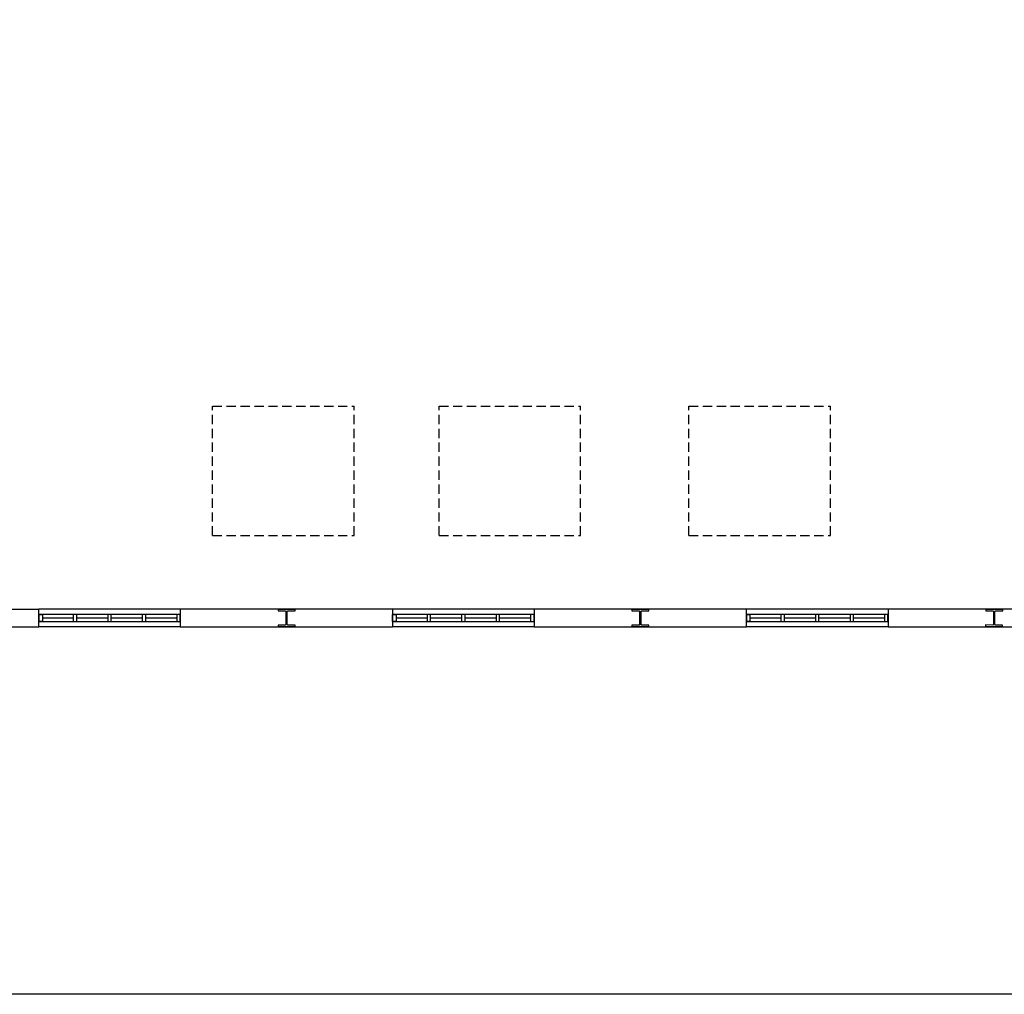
# Model space of a CAD drawing. Header units: millimetres. Extents: x -559 to 10735, y -2326 to 222.
# Tile 51 of 256: x 805 to 911, y -1459 to -1354. Entities that reach past the tile are written whole.
import ezdxf

# ---------------------------------------------------------------- set-up
doc = ezdxf.new("R2010")
doc.units = ezdxf.units.MM
doc.header["$LTSCALE"] = 4
doc.linetypes.add('HIDDEN', pattern=[0.375, 0.25, -0.125])
doc.layers.add('Extremos da Area Total', color=253, linetype='Continuous')
doc.layers.add('Planta Baixa', color=251, linetype='Continuous')

# ---------------------------------------------------------------- blocks, each defined once
blk = doc.blocks.new('AUW01D3S-flat-18-flat-1')
at = {"color": 9}
for p, q in [((0, 0.125), (-2, 0.125)), ((0, -0.125), (-2, -0.125))]:
    blk.add_line(p, q, dxfattribs=at)
blk = doc.blocks.new('AUD18D1S-flat-48-flat-1')
at = {"color": 9}
for p, q in [((-2, -0.125), (-2, 0.125)), ((0, 0.125), (0, -0.125))]:
    blk.add_line(p, q, dxfattribs=at)
blk = doc.blocks.new('AUD19D1S-flat-48-flat-1')
at = {"color": 9}
for p, q in [((-2, 0), (-2, 0)), ((0, 0), (0, 0))]:
    blk.add_line(p, q, dxfattribs=at)
blk = doc.blocks.new('AUD37D1S-flat-132-flat-1')
at = {"color": 9}
for p, q in [((-0.05, 0.05), (-0.05, -0.05)), ((0, 0.05), (-0.05, 0.05)), ((0, -0.05), (0, 0.05)), ((-0.05, -0.05), (0, -0.05))]:
    blk.add_line(p, q, dxfattribs=at)
at = {"color": 9, "width": 0.5, "flags": 3}
for p in [(-0.05, 0), (-0.05, -0.05)]:
    blk.add_attdef('JAMBPT', p, '', height=0.01, rotation=180, dxfattribs=at)
at = {"color": 9, "oblique": 36.8699, "width": 1.25, "flags": 3}
for p in [(-0.05, 0.05), (-0.05, 0), (-0.05, -0.05)]:
    blk.add_attdef('JAMBPT', p, '', height=0.00632, rotation=243.4349, dxfattribs=at)
blk = doc.blocks.new('AUD37D1S-flat-131-flat-1')
at = {"color": 9}
for p, q in [((0, -0.05), (0, 0.05)), ((0, 0.05), (0.05, 0.05)), ((0.05, 0.05), (0.05, -0.05)), ((0.05, -0.05), (0, -0.05))]:
    blk.add_line(p, q, dxfattribs=at)
at = {"color": 9, "text_generation_flag": 4, "width": 1.25, "flags": 3}
for p in [(0.05, 0.05), (0.05, 0), (0.05, -0.05)]:
    blk.add_attdef('JAMBPT', p, '', height=0.00632, rotation=296.5651, dxfattribs=at)
at = {"color": 9, "text_generation_flag": 4, "width": 0.5, "flags": 3}
for p in [(0.05, 0), (0.05, -0.05)]:
    blk.add_attdef('JAMBPT', p, '', height=0.01, dxfattribs=at)
blk = doc.blocks.new('AUD40D1S-flat-36-flat-1')
at = {"color": 9}
for p, q in [((-1, 0.05), (-1, -0.05)), ((1, 0.05), (-1, 0.05)), ((1, -0.05), (1, 0.05)), ((-1, -0.05), (1, -0.05))]:
    blk.add_line(p, q, dxfattribs=at)
blk = doc.blocks.new('AUD40D1S-flat-35-flat-1')
at = {"color": 9}
for p, q in [((-1, 0.05), (-1, -0.05)), ((1, 0.05), (-1, 0.05)), ((1, -0.05), (1, 0.05)), ((-1, -0.05), (1, -0.05))]:
    blk.add_line(p, q, dxfattribs=at)
blk = doc.blocks.new('AUD37D1S-flat-130-flat-1')
at = {"color": 9}
for p, q in [((-0.05, 0.05), (-0.05, -0.05)), ((0, 0.05), (-0.05, 0.05)), ((0, -0.05), (0, 0.05)), ((-0.05, -0.05), (0, -0.05))]:
    blk.add_line(p, q, dxfattribs=at)
at = {"color": 9, "width": 0.5, "flags": 3}
for p in [(-0.05, 0), (-0.05, -0.05)]:
    blk.add_attdef('JAMBPT', p, '', height=0.01, rotation=180, dxfattribs=at)
at = {"color": 9, "oblique": 36.8699, "width": 1.25, "flags": 3}
for p in [(-0.05, 0.05), (-0.05, 0), (-0.05, -0.05)]:
    blk.add_attdef('JAMBPT', p, '', height=0.00632, rotation=243.4349, dxfattribs=at)
blk = doc.blocks.new('AUD37D1S-flat-129-flat-1')
at = {"color": 9}
for p, q in [((-0.05, 0.05), (-0.05, -0.05)), ((0, 0.05), (-0.05, 0.05)), ((0, -0.05), (0, 0.05)), ((-0.05, -0.05), (0, -0.05))]:
    blk.add_line(p, q, dxfattribs=at)
at = {"color": 9, "width": 0.5, "flags": 3}
for p in [(-0.05, 0), (-0.05, -0.05)]:
    blk.add_attdef('JAMBPT', p, '', height=0.01, rotation=180, dxfattribs=at)
at = {"color": 9, "oblique": 36.8699, "width": 1.25, "flags": 3}
for p in [(-0.05, 0.05), (-0.05, 0), (-0.05, -0.05)]:
    blk.add_attdef('JAMBPT', p, '', height=0.00632, rotation=243.4349, dxfattribs=at)
blk = doc.blocks.new('AUD37D1S-flat-128-flat-1')
at = {"color": 9}
for p, q in [((-0.05, 0.05), (-0.05, -0.05)), ((0, 0.05), (-0.05, 0.05)), ((0, -0.05), (0, 0.05)), ((-0.05, -0.05), (0, -0.05))]:
    blk.add_line(p, q, dxfattribs=at)
at = {"color": 9, "width": 0.5, "flags": 3}
for p in [(-0.05, 0), (-0.05, -0.05)]:
    blk.add_attdef('JAMBPT', p, '', height=0.01, rotation=180, dxfattribs=at)
at = {"color": 9, "oblique": 36.8699, "width": 1.25, "flags": 3}
for p in [(-0.05, 0.05), (-0.05, 0), (-0.05, -0.05)]:
    blk.add_attdef('JAMBPT', p, '', height=0.00632, rotation=243.4349, dxfattribs=at)
blk = doc.blocks.new('AUW01D1S-flat-52-flat-1')
at = {"color": 9}
blk.add_line((0.21875, 0), (-0.21875, 0), dxfattribs=at)
blk = doc.blocks.new('AUW01D1S-flat-51-flat-1')
at = {"color": 9}
blk.add_line((0.21875, 0), (-0.21875, 0), dxfattribs=at)
blk = doc.blocks.new('AUW01D1S-flat-50-flat-1')
at = {"color": 9}
blk.add_line((0.21875, 0), (-0.21875, 0), dxfattribs=at)
blk = doc.blocks.new('AUW01D1S-flat-49-flat-1')
at = {"color": 9}
blk.add_line((0.21875, 0), (-0.21875, 0), dxfattribs=at)
blk = doc.blocks.new('AUW01D3S-flat-17-flat-1')
at = {"color": 9}
for p, q in [((0, 0.125), (-2, 0.125)), ((0, -0.125), (-2, -0.125))]:
    blk.add_line(p, q, dxfattribs=at)
blk = doc.blocks.new('AUD18D1S-flat-47-flat-1')
at = {"color": 9}
for p, q in [((-2, -0.125), (-2, 0.125)), ((0, 0.125), (0, -0.125))]:
    blk.add_line(p, q, dxfattribs=at)
blk = doc.blocks.new('AUD19D1S-flat-47-flat-1')
at = {"color": 9}
for p, q in [((-2, 0), (-2, 0)), ((0, 0), (0, 0))]:
    blk.add_line(p, q, dxfattribs=at)
blk = doc.blocks.new('AUD37D1S-flat-127-flat-1')
at = {"color": 9}
for p, q in [((-0.05, 0.05), (-0.05, -0.05)), ((0, 0.05), (-0.05, 0.05)), ((0, -0.05), (0, 0.05)), ((-0.05, -0.05), (0, -0.05))]:
    blk.add_line(p, q, dxfattribs=at)
at = {"color": 9, "width": 0.5, "flags": 3}
for p in [(-0.05, 0), (-0.05, -0.05)]:
    blk.add_attdef('JAMBPT', p, '', height=0.01, rotation=180, dxfattribs=at)
at = {"color": 9, "oblique": 36.8699, "width": 1.25, "flags": 3}
for p in [(-0.05, 0.05), (-0.05, 0), (-0.05, -0.05)]:
    blk.add_attdef('JAMBPT', p, '', height=0.00632, rotation=243.4349, dxfattribs=at)
blk = doc.blocks.new('AUD37D1S-flat-126-flat-1')
at = {"color": 9}
for p, q in [((0, -0.05), (0, 0.05)), ((0, 0.05), (0.05, 0.05)), ((0.05, 0.05), (0.05, -0.05)), ((0.05, -0.05), (0, -0.05))]:
    blk.add_line(p, q, dxfattribs=at)
at = {"color": 9, "text_generation_flag": 4, "width": 1.25, "flags": 3}
for p in [(0.05, 0.05), (0.05, 0), (0.05, -0.05)]:
    blk.add_attdef('JAMBPT', p, '', height=0.00632, rotation=296.5651, dxfattribs=at)
at = {"color": 9, "text_generation_flag": 4, "width": 0.5, "flags": 3}
for p in [(0.05, 0), (0.05, -0.05)]:
    blk.add_attdef('JAMBPT', p, '', height=0.01, dxfattribs=at)
blk = doc.blocks.new('AUD40D1S-flat-34-flat-1')
at = {"color": 9}
for p, q in [((-1, 0.05), (-1, -0.05)), ((1, 0.05), (-1, 0.05)), ((1, -0.05), (1, 0.05)), ((-1, -0.05), (1, -0.05))]:
    blk.add_line(p, q, dxfattribs=at)
blk = doc.blocks.new('AUD40D1S-flat-33-flat-1')
at = {"color": 9}
for p, q in [((-1, 0.05), (-1, -0.05)), ((1, 0.05), (-1, 0.05)), ((1, -0.05), (1, 0.05)), ((-1, -0.05), (1, -0.05))]:
    blk.add_line(p, q, dxfattribs=at)
blk = doc.blocks.new('AUD37D1S-flat-125-flat-1')
at = {"color": 9}
for p, q in [((-0.05, 0.05), (-0.05, -0.05)), ((0, 0.05), (-0.05, 0.05)), ((0, -0.05), (0, 0.05)), ((-0.05, -0.05), (0, -0.05))]:
    blk.add_line(p, q, dxfattribs=at)
at = {"color": 9, "width": 0.5, "flags": 3}
for p in [(-0.05, 0), (-0.05, -0.05)]:
    blk.add_attdef('JAMBPT', p, '', height=0.01, rotation=180, dxfattribs=at)
at = {"color": 9, "oblique": 36.8699, "width": 1.25, "flags": 3}
for p in [(-0.05, 0.05), (-0.05, 0), (-0.05, -0.05)]:
    blk.add_attdef('JAMBPT', p, '', height=0.00632, rotation=243.4349, dxfattribs=at)
blk = doc.blocks.new('AUD37D1S-flat-124-flat-1')
at = {"color": 9}
for p, q in [((-0.05, 0.05), (-0.05, -0.05)), ((0, 0.05), (-0.05, 0.05)), ((0, -0.05), (0, 0.05)), ((-0.05, -0.05), (0, -0.05))]:
    blk.add_line(p, q, dxfattribs=at)
at = {"color": 9, "width": 0.5, "flags": 3}
for p in [(-0.05, 0), (-0.05, -0.05)]:
    blk.add_attdef('JAMBPT', p, '', height=0.01, rotation=180, dxfattribs=at)
at = {"color": 9, "oblique": 36.8699, "width": 1.25, "flags": 3}
for p in [(-0.05, 0.05), (-0.05, 0), (-0.05, -0.05)]:
    blk.add_attdef('JAMBPT', p, '', height=0.00632, rotation=243.4349, dxfattribs=at)
blk = doc.blocks.new('AUD37D1S-flat-123-flat-1')
at = {"color": 9}
for p, q in [((-0.05, 0.05), (-0.05, -0.05)), ((0, 0.05), (-0.05, 0.05)), ((0, -0.05), (0, 0.05)), ((-0.05, -0.05), (0, -0.05))]:
    blk.add_line(p, q, dxfattribs=at)
at = {"color": 9, "width": 0.5, "flags": 3}
for p in [(-0.05, 0), (-0.05, -0.05)]:
    blk.add_attdef('JAMBPT', p, '', height=0.01, rotation=180, dxfattribs=at)
at = {"color": 9, "oblique": 36.8699, "width": 1.25, "flags": 3}
for p in [(-0.05, 0.05), (-0.05, 0), (-0.05, -0.05)]:
    blk.add_attdef('JAMBPT', p, '', height=0.00632, rotation=243.4349, dxfattribs=at)
blk = doc.blocks.new('AUW01D1S-flat-48-flat-1')
at = {"color": 9}
blk.add_line((0.21875, 0), (-0.21875, 0), dxfattribs=at)
blk = doc.blocks.new('AUW01D1S-flat-47-flat-1')
at = {"color": 9}
blk.add_line((0.21875, 0), (-0.21875, 0), dxfattribs=at)
blk = doc.blocks.new('AUW01D1S-flat-46-flat-1')
at = {"color": 9}
blk.add_line((0.21875, 0), (-0.21875, 0), dxfattribs=at)
blk = doc.blocks.new('AUW01D1S-flat-45-flat-1')
at = {"color": 9}
blk.add_line((0.21875, 0), (-0.21875, 0), dxfattribs=at)
blk = doc.blocks.new('AUW01D3S-flat-16-flat-1')
at = {"color": 9}
for p, q in [((0, 0.125), (-2, 0.125)), ((0, -0.125), (-2, -0.125))]:
    blk.add_line(p, q, dxfattribs=at)
blk = doc.blocks.new('AUD18D1S-flat-46-flat-1')
at = {"color": 9}
for p, q in [((-2, -0.125), (-2, 0.125)), ((0, 0.125), (0, -0.125))]:
    blk.add_line(p, q, dxfattribs=at)
blk = doc.blocks.new('AUD19D1S-flat-46-flat-1')
at = {"color": 9}
for p, q in [((-2, 0), (-2, 0)), ((0, 0), (0, 0))]:
    blk.add_line(p, q, dxfattribs=at)
blk = doc.blocks.new('AUD37D1S-flat-122-flat-1')
at = {"color": 9}
for p, q in [((-0.05, 0.05), (-0.05, -0.05)), ((0, 0.05), (-0.05, 0.05)), ((0, -0.05), (0, 0.05)), ((-0.05, -0.05), (0, -0.05))]:
    blk.add_line(p, q, dxfattribs=at)
at = {"color": 9, "width": 0.5, "flags": 3}
for p in [(-0.05, 0), (-0.05, -0.05)]:
    blk.add_attdef('JAMBPT', p, '', height=0.01, rotation=180, dxfattribs=at)
at = {"color": 9, "oblique": 36.8699, "width": 1.25, "flags": 3}
for p in [(-0.05, 0.05), (-0.05, 0), (-0.05, -0.05)]:
    blk.add_attdef('JAMBPT', p, '', height=0.00632, rotation=243.4349, dxfattribs=at)
blk = doc.blocks.new('AUD37D1S-flat-121-flat-1')
at = {"color": 9}
for p, q in [((0, -0.05), (0, 0.05)), ((0, 0.05), (0.05, 0.05)), ((0.05, 0.05), (0.05, -0.05)), ((0.05, -0.05), (0, -0.05))]:
    blk.add_line(p, q, dxfattribs=at)
at = {"color": 9, "text_generation_flag": 4, "width": 1.25, "flags": 3}
for p in [(0.05, 0.05), (0.05, 0), (0.05, -0.05)]:
    blk.add_attdef('JAMBPT', p, '', height=0.00632, rotation=296.5651, dxfattribs=at)
at = {"color": 9, "text_generation_flag": 4, "width": 0.5, "flags": 3}
for p in [(0.05, 0), (0.05, -0.05)]:
    blk.add_attdef('JAMBPT', p, '', height=0.01, dxfattribs=at)
blk = doc.blocks.new('AUD40D1S-flat-32-flat-1')
at = {"color": 9}
for p, q in [((-1, 0.05), (-1, -0.05)), ((1, 0.05), (-1, 0.05)), ((1, -0.05), (1, 0.05)), ((-1, -0.05), (1, -0.05))]:
    blk.add_line(p, q, dxfattribs=at)
blk = doc.blocks.new('AUD40D1S-flat-31-flat-1')
at = {"color": 9}
for p, q in [((-1, 0.05), (-1, -0.05)), ((1, 0.05), (-1, 0.05)), ((1, -0.05), (1, 0.05)), ((-1, -0.05), (1, -0.05))]:
    blk.add_line(p, q, dxfattribs=at)
blk = doc.blocks.new('AUD37D1S-flat-120-flat-1')
at = {"color": 9}
for p, q in [((-0.05, 0.05), (-0.05, -0.05)), ((0, 0.05), (-0.05, 0.05)), ((0, -0.05), (0, 0.05)), ((-0.05, -0.05), (0, -0.05))]:
    blk.add_line(p, q, dxfattribs=at)
at = {"color": 9, "width": 0.5, "flags": 3}
for p in [(-0.05, 0), (-0.05, -0.05)]:
    blk.add_attdef('JAMBPT', p, '', height=0.01, rotation=180, dxfattribs=at)
at = {"color": 9, "oblique": 36.8699, "width": 1.25, "flags": 3}
for p in [(-0.05, 0.05), (-0.05, 0), (-0.05, -0.05)]:
    blk.add_attdef('JAMBPT', p, '', height=0.00632, rotation=243.4349, dxfattribs=at)
blk = doc.blocks.new('AUD37D1S-flat-119-flat-1')
at = {"color": 9}
for p, q in [((-0.05, 0.05), (-0.05, -0.05)), ((0, 0.05), (-0.05, 0.05)), ((0, -0.05), (0, 0.05)), ((-0.05, -0.05), (0, -0.05))]:
    blk.add_line(p, q, dxfattribs=at)
at = {"color": 9, "width": 0.5, "flags": 3}
for p in [(-0.05, 0), (-0.05, -0.05)]:
    blk.add_attdef('JAMBPT', p, '', height=0.01, rotation=180, dxfattribs=at)
at = {"color": 9, "oblique": 36.8699, "width": 1.25, "flags": 3}
for p in [(-0.05, 0.05), (-0.05, 0), (-0.05, -0.05)]:
    blk.add_attdef('JAMBPT', p, '', height=0.00632, rotation=243.4349, dxfattribs=at)
blk = doc.blocks.new('AUD37D1S-flat-118-flat-1')
at = {"color": 9}
for p, q in [((-0.05, 0.05), (-0.05, -0.05)), ((0, 0.05), (-0.05, 0.05)), ((0, -0.05), (0, 0.05)), ((-0.05, -0.05), (0, -0.05))]:
    blk.add_line(p, q, dxfattribs=at)
at = {"color": 9, "width": 0.5, "flags": 3}
for p in [(-0.05, 0), (-0.05, -0.05)]:
    blk.add_attdef('JAMBPT', p, '', height=0.01, rotation=180, dxfattribs=at)
at = {"color": 9, "oblique": 36.8699, "width": 1.25, "flags": 3}
for p in [(-0.05, 0.05), (-0.05, 0), (-0.05, -0.05)]:
    blk.add_attdef('JAMBPT', p, '', height=0.00632, rotation=243.4349, dxfattribs=at)
blk = doc.blocks.new('AUW01D1S-flat-44-flat-1')
at = {"color": 9}
blk.add_line((0.21875, 0), (-0.21875, 0), dxfattribs=at)
blk = doc.blocks.new('AUW01D1S-flat-43-flat-1')
at = {"color": 9}
blk.add_line((0.21875, 0), (-0.21875, 0), dxfattribs=at)
blk = doc.blocks.new('AUW01D1S-flat-42-flat-1')
at = {"color": 9}
blk.add_line((0.21875, 0), (-0.21875, 0), dxfattribs=at)
blk = doc.blocks.new('AUW01D1S-flat-41-flat-1')
at = {"color": 9}
blk.add_line((0.21875, 0), (-0.21875, 0), dxfattribs=at)

msp = doc.modelspace()

# ---------------------------------------------------------------- linework, layer by layer
at = {"layer": 'Extremos da Area Total'}
msp.add_lwpolyline([(558.91, -1277.04), (558.91, -1253.05), (1271.46, -1253.05), (1271.46, -1458.94), (558.91, -1458.94), (558.91, -1281.08)], dxfattribs=at)
at = {"layer": 'Planta Baixa', "linetype": 'HIDDEN'}
for p, q in [((825.35, -1395.64), (840.58, -1395.64)), ((825.35, -1409.58), (825.35, -1395.64)), ((840.58, -1409.58), (840.58, -1395.64)), ((849.73, -1395.64), (864.96, -1395.64)), ((849.73, -1409.58), (849.73, -1395.64)), ((864.96, -1409.58), (864.96, -1395.64)), ((876.62, -1395.64), (891.86, -1395.64)), ((876.62, -1409.58), (876.62, -1395.64)), ((891.86, -1409.58), (891.86, -1395.64)), ((825.35, -1409.58), (840.58, -1409.58)), ((849.73, -1409.58), (864.96, -1409.58)), ((876.62, -1409.58), (891.86, -1409.58))]:
    msp.add_line(p, q, dxfattribs=at)
at = {"layer": 'Planta Baixa'}
for p, q in [((783.78, -1417.49), (806.64, -1417.49)), ((844.73, -1417.49), (821.87, -1417.49)), ((882.82, -1417.49), (859.97, -1417.49)), ((920.92, -1417.49), (898.06, -1417.49)), ((783.78, -1419.4), (806.64, -1419.4)), ((821.87, -1419.4), (844.73, -1419.4)), ((859.97, -1419.4), (882.82, -1419.4)), ((898.06, -1419.4), (920.92, -1419.4))]:
    msp.add_line(p, q, dxfattribs=at)
for points in [[(834.22, -1419.36), (834.22, -1419.21), (833.45, -1419.21, -0.414214), (833.38, -1419.13), (833.38, -1417.76, -0.414214), (833.45, -1417.69), (834.22, -1417.69), (834.22, -1417.53), (832.39, -1417.53), (832.39, -1417.69), (833.15, -1417.69, -0.414214), (833.23, -1417.76), (833.23, -1419.13, -0.414214), (833.15, -1419.21), (832.39, -1419.21), (832.39, -1419.36)], [(872.31, -1419.36), (872.31, -1419.21), (871.55, -1419.21, -0.414214), (871.47, -1419.13), (871.47, -1417.76, -0.414214), (871.55, -1417.69), (872.31, -1417.69), (872.31, -1417.53), (870.48, -1417.53), (870.48, -1417.69), (871.24, -1417.69, -0.414214), (871.32, -1417.76), (871.32, -1419.13, -0.414214), (871.24, -1419.21), (870.48, -1419.21), (870.48, -1419.36)], [(908.58, -1417.53), (908.58, -1417.68), (909.34, -1417.68, -0.414214), (909.42, -1417.76), (909.41, -1419.13, -0.414214), (909.33, -1419.21), (908.57, -1419.2), (908.57, -1419.36), (910.4, -1419.37), (910.4, -1419.21), (909.64, -1419.21, -0.414214), (909.56, -1419.13), (909.57, -1417.76, -0.414214), (909.65, -1417.69), (910.41, -1417.69), (910.41, -1417.54)]]:
    msp.add_lwpolyline(points, format="xyb", close=True, dxfattribs=at)

# ---------------------------------------------------------------- block references
at = {"layer": 'Planta Baixa', "xscale": 7.618915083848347, "yscale": 7.618915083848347, "zscale": 7.618915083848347}
for name, p in [('AUW01D3S-flat-16-flat-1', (821.87, -1418.45)), ('AUD18D1S-flat-46-flat-1', (821.87, -1418.45)), ('AUD37D1S-flat-121-flat-1', (806.64, -1418.45)), ('AUD40D1S-flat-32-flat-1', (814.25, -1418.45)), ('AUD40D1S-flat-31-flat-1', (814.25, -1418.45)), ('AUD37D1S-flat-118-flat-1', (810.73, -1418.45)), ('AUD37D1S-flat-119-flat-1', (814.44, -1418.45)), ('AUD37D1S-flat-120-flat-1', (818.16, -1418.45)), ('AUD37D1S-flat-122-flat-1', (821.87, -1418.45)), ('AUW01D3S-flat-17-flat-1', (859.97, -1418.45)), ('AUD18D1S-flat-47-flat-1', (859.97, -1418.45)), ('AUD37D1S-flat-126-flat-1', (844.73, -1418.45)), ('AUD40D1S-flat-34-flat-1', (852.35, -1418.45)), ('AUD40D1S-flat-33-flat-1', (852.35, -1418.45)), ('AUD37D1S-flat-123-flat-1', (848.82, -1418.45)), ('AUD37D1S-flat-124-flat-1', (852.54, -1418.45)), ('AUD37D1S-flat-125-flat-1', (856.25, -1418.45)), ('AUD37D1S-flat-127-flat-1', (859.97, -1418.45)), ('AUW01D3S-flat-18-flat-1', (898.06, -1418.45)), ('AUD18D1S-flat-48-flat-1', (898.06, -1418.45)), ('AUD37D1S-flat-131-flat-1', (882.82, -1418.45)), ('AUD40D1S-flat-36-flat-1', (890.44, -1418.45)), ('AUD40D1S-flat-35-flat-1', (890.44, -1418.45)), ('AUD37D1S-flat-128-flat-1', (886.92, -1418.45)), ('AUD37D1S-flat-129-flat-1', (890.63, -1418.45)), ('AUD37D1S-flat-130-flat-1', (894.35, -1418.45)), ('AUD37D1S-flat-132-flat-1', (898.06, -1418.45)), ('AUD19D1S-flat-46-flat-1', (821.87, -1418.45)), ('AUW01D1S-flat-41-flat-1', (808.68, -1418.45)), ('AUW01D1S-flat-42-flat-1', (812.4, -1418.45)), ('AUW01D1S-flat-43-flat-1', (816.11, -1418.45)), ('AUW01D1S-flat-44-flat-1', (819.83, -1418.45)), ('AUD19D1S-flat-47-flat-1', (859.97, -1418.45)), ('AUW01D1S-flat-45-flat-1', (846.78, -1418.45)), ('AUW01D1S-flat-46-flat-1', (850.49, -1418.45)), ('AUW01D1S-flat-47-flat-1', (854.21, -1418.45)), ('AUW01D1S-flat-48-flat-1', (857.92, -1418.45)), ('AUD19D1S-flat-48-flat-1', (898.06, -1418.45)), ('AUW01D1S-flat-49-flat-1', (884.87, -1418.45)), ('AUW01D1S-flat-50-flat-1', (888.59, -1418.45)), ('AUW01D1S-flat-51-flat-1', (892.3, -1418.45)), ('AUW01D1S-flat-52-flat-1', (896.01, -1418.45))]:
    msp.add_blockref(name, p, dxfattribs=at)

doc.saveas('drawing.dxf')
